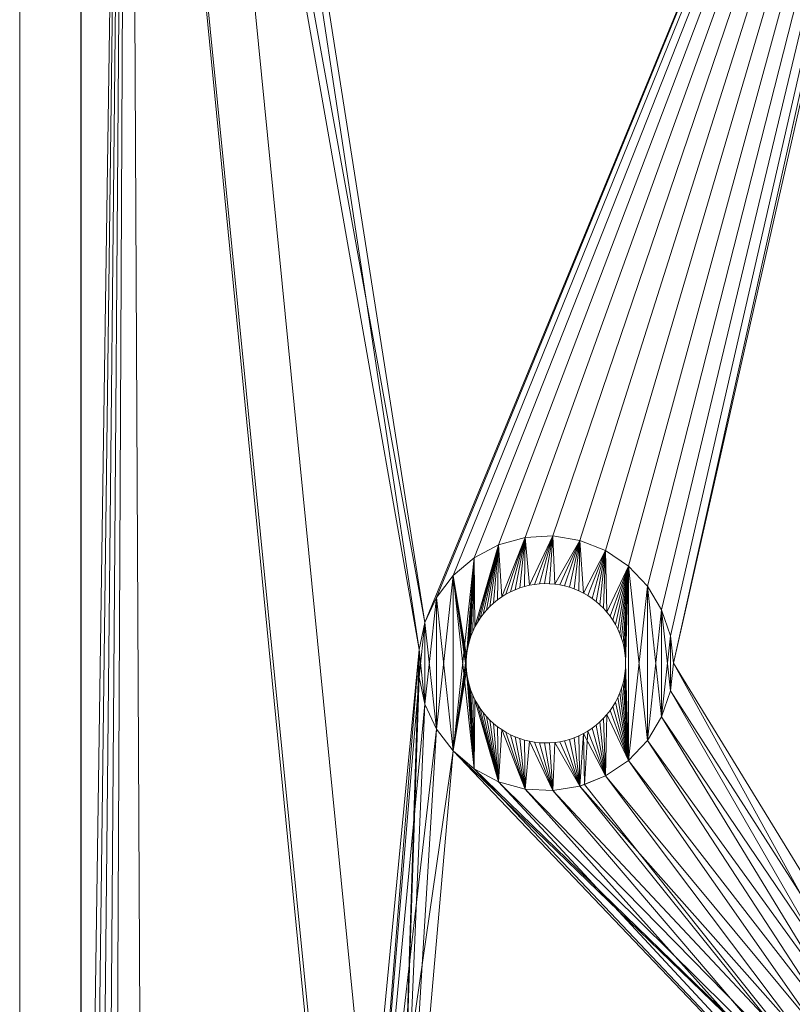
# Model space of a CAD drawing. Header units: millimetres. Extents: x -23340 to 39391, y -3670 to 10897.
# Tile 246 of 256: x 0 to 48, y 64 to 125. Entities that reach past the tile are written whole.
import ezdxf

# ---------------------------------------------------------------- set-up
doc = ezdxf.new("R2010")
doc.units = ezdxf.units.MM
doc.layers.add('Logos Leg - Single Head', color=6, linetype='Continuous', lineweight=5)
doc.layers.add('Workstation - Top', color=4, linetype='Continuous', lineweight=5)

msp = doc.modelspace()

# ---------------------------------------------------------------- meshes
at = {"layer": 'Logos Leg - Single Head'}
mesh = msp.add_polyface(dxfattribs=at)
corners = [(28.512, 78.378, 661.649), (27.193, 79.498, 661.649), (28.024, 84.525, 661.649), (28.064, 84.21, 661.649), (28.124, 83.898, 661.649), (28.204, 83.591, 661.649), (28.303, 83.29, 661.649), (28.42, 82.995, 661.649), (28.557, 82.709, 661.649), (26.146, 80.876, 661.649), (27.193, 90.502, 661.649), (28.512, 91.622, 661.649), (28.024, 85.475, 661.649), (28.004, 85.159, 661.649), (28.004, 84.841, 661.649), (26.146, 89.124, 661.649), (25.42, 82.446, 661.649), (25.42, 87.554, 661.649), (25.048, 84.135, 661.649), (25.048, 85.865, 661.649), (27.193, 79.498, 655.446), (28.512, 78.378, 655.132), (26.146, 80.876, 655.832), (25.42, 82.446, 656.272), (25.048, 84.135, 656.746), (25.048, 85.865, 657.231), (28.204, 86.409, 661.649), (28.204, 86.409, 695), (28.124, 86.102, 695), (28.124, 86.102, 661.649), (28.064, 85.79, 695), (28.064, 85.79, 661.649), (28.024, 85.475, 695), (28.004, 85.159, 695), (28.004, 84.841, 695), (28.024, 84.525, 695), (28.064, 84.21, 695), (28.124, 83.898, 695), (28.204, 83.591, 695), (28.303, 83.29, 695), (28.42, 82.995, 695), (28.557, 82.709, 695), (21.277, 38.665, 644), (23.518, 37.554, 645.827), (27.193, 79.498, 661.649), (26.146, 80.876, 661.649), (25.42, 82.446, 661.649), (25.048, 84.135, 661.649), (25.048, 85.865, 661.649), (27.193, 90.502, 695), (27.193, 79.498, 695), (28.512, 78.378, 695), (26.146, 89.124, 695), (26.146, 80.876, 695), (25.42, 87.554, 695), (25.42, 82.446, 695), (25.048, 85.865, 695), (25.048, 84.135, 695), (3.827, 206.335, 695), (20.314, 38.285, 644.624), (3.827, 7.665, 695), (28.512, 78.378, 661.649), (4.751, 3.923, 695), (5.29, 3.73, 695), (6.827, 206.335, 695), (5.859, 3.665, 695), (7.809, 7.665, 695), (3.873, 4.645, 695), (4.271, 4.234, 695)]
mesh.append_faces([[corners[k] for k in face] for face in [(20, 1, 0, 21), (22, 9, 1, 20), (23, 16, 9, 22), (24, 18, 16, 23), (25, 19, 18, 24), (26, 27, 28, 29), (29, 28, 30, 31), (31, 30, 32, 12), (12, 32, 33, 13), (13, 33, 34, 14), (14, 34, 35, 2), (2, 35, 36, 3), (3, 36, 37, 4), (4, 37, 38, 5), (5, 38, 39, 6), (6, 39, 40, 7), (7, 40, 41, 8), (61, 51, 50, 44), (44, 50, 53, 45), (45, 53, 55, 46), (46, 55, 57, 47), (47, 57, 56, 48)]])
mesh.append_faces([[corners[k] for k in face] for face in [(17, 18, 19), (55, 56, 57), (58, 59, 60)]], dxfattribs={"vtx0": -1})
mesh.append_faces([[corners[k] for k in face] for face in [(50, 52, 53), (53, 54, 55), (64, 65, 66), (60, 67, 58)]], dxfattribs={"vtx0": -1, "vtx1": -1})
mesh.append_faces([[corners[k] for k in face] for face in [(1, 11, 12), (49, 51, 35)]], dxfattribs={"vtx0": -1, "vtx1": -1, "vtx2": -1})
mesh.append_faces([[corners[k] for k in face] for face in [(0, 2, 3), (0, 3, 4), (0, 4, 5), (0, 5, 6), (0, 6, 7), (0, 7, 8), (1, 12, 13), (1, 13, 14), (1, 14, 2), (15, 9, 16), (17, 16, 18), (42, 25, 24), (42, 24, 23), (42, 23, 22), (42, 22, 20), (43, 44, 45), (43, 45, 46), (43, 46, 47), (43, 47, 48), (49, 50, 51), (51, 40, 39), (51, 39, 38), (51, 38, 37), (51, 37, 36), (51, 36, 35), (53, 52, 54), (55, 54, 56), (64, 63, 65), (64, 67, 68), (64, 68, 62)]], dxfattribs={"vtx0": -1, "vtx2": -1})
mesh.append_faces([[corners[k] for k in face] for face in [(0, 1, 2), (1, 9, 10), (62, 63, 64)]], dxfattribs={"vtx1": -1, "vtx2": -1})
mesh = msp.add_polyface(dxfattribs=at)
corners = [(33.434, 92.988, 659.228), (33.434, 92.988, 661.649), (33.432, 92.988, 661.649), (31.707, 92.895, 661.649), (69.377, 38.665, 644), (41.001, 85, 656.988), (60.048, 169.135, 680.572), (40.814, 86.72, 657.47), (60.42, 172.554, 681.531), (40.262, 88.359, 657.93), (39.37, 89.841, 658.345), (38.18, 91.097, 658.697), (36.748, 92.068, 658.97), (35.141, 92.708, 659.149), (31.707, 92.895, 659.201), (30.04, 92.432, 659.072), (28.512, 91.622, 658.844), (27.193, 90.502, 658.53), (26.146, 89.124, 658.144), (25.42, 87.554, 657.704), (25.048, 85.865, 657.231), (20.518, 38.665, 644), (3.827, 206.335, 691), (60.42, 172.554, 685.909), (25.42, 87.554, 661.649), (26.146, 89.124, 661.649), (27.193, 90.502, 661.649), (28.512, 91.622, 661.649), (30.04, 92.432, 661.649), (31.707, 92.895, 661.649), (35.141, 92.708, 661.649), (36.748, 92.068, 661.649), (38.18, 91.097, 661.649), (39.37, 89.841, 661.649), (40.262, 88.359, 661.649), (40.814, 86.72, 661.649), (41.001, 85, 661.649), (60.048, 169.135, 685.909), (67.136, 37.554, 645.827), (23.518, 37.554, 645.827), (25.048, 85.865, 661.649), (6.827, 206.335, 694), (3.827, 206.335, 695), (20.314, 38.285, 644.624), (7.809, 7.665, 695), (6.827, 206.335, 695), (33.434, 92.988, 695), (33.434, 92.988, 661.649)]
mesh.append_faces([[corners[k] for k in face] for face in [(44, 39, 41, 45)]])
mesh.append_faces([[corners[k] for k in face] for face in [(29, 47, 2)]], dxfattribs={"vtx0": -1})
mesh.append_faces([[corners[k] for k in face] for face in [(39, 40, 41)]], dxfattribs={"vtx0": -1, "vtx1": -1})
mesh.append_faces([[corners[k] for k in face] for face in [(4, 5, 6), (37, 36, 38)]], dxfattribs={"vtx0": -1, "vtx1": -1, "vtx2": -1})
mesh.append_faces([[corners[k] for k in face] for face in [(0, 2, 3), (8, 7, 9), (8, 9, 10), (8, 10, 11), (8, 11, 12), (8, 12, 13), (8, 14, 15), (8, 15, 16), (8, 16, 17), (8, 17, 18), (8, 18, 19), (20, 21, 22), (23, 24, 25), (23, 25, 26), (23, 26, 27), (23, 27, 28), (23, 28, 29), (23, 30, 31), (23, 31, 32), (23, 32, 33), (23, 33, 34), (23, 34, 35), (23, 35, 36), (42, 21, 43), (29, 46, 47)]], dxfattribs={"vtx0": -1, "vtx2": -1})
mesh.append_faces([[corners[k] for k in face] for face in [(5, 7, 8)]], dxfattribs={"vtx1": -1, "vtx2": -1})
mesh.append_faces([[corners[k] for k in face] for face in [(0, 1, 2)]], dxfattribs={"vtx2": -1})
mesh = msp.add_polyface(dxfattribs=at)
corners = [(69.377, 38.665, 644), (60.048, 169.135, 680.572), (60.42, 167.446, 680.099), (61.146, 165.876, 679.659), (62.193, 164.498, 679.273), (63.512, 163.378, 678.959), (65.04, 162.568, 678.732), (66.707, 162.105, 678.602), (68.434, 162.012, 678.576), (41.001, 85, 656.988), (60.42, 172.554, 681.531), (60.048, 170.865, 681.057), (35.141, 92.708, 659.149), (33.434, 92.988, 659.228), (31.707, 92.895, 659.201), (25.42, 87.554, 657.704), (3.827, 206.335, 691), (25.048, 85.865, 657.231), (60.42, 172.554, 685.909), (6.827, 206.335, 694), (25.42, 87.554, 661.649), (31.707, 92.895, 661.649), (33.432, 92.988, 661.649), (33.434, 92.988, 661.649), (33.435, 92.988, 661.649), (35.141, 92.708, 661.649), (41.001, 85, 661.649), (60.048, 170.865, 685.909), (60.048, 169.135, 685.909), (67.136, 37.554, 645.827), (68.434, 162.012, 685.909), (66.707, 162.105, 685.909), (65.04, 162.568, 685.909), (63.512, 163.378, 685.909), (62.193, 164.498, 685.909), (61.718, 165.123, 685.909), (61.146, 165.876, 685.909), (60.761, 166.708, 685.909), (60.42, 167.446, 685.909), (25.048, 85.865, 661.649), (3.827, 206.335, 695), (20.518, 38.665, 644), (6.827, 206.335, 695), (3.873, 4.645, 695), (66.707, 162.105, 685.909), (68.434, 162.012, 685.909), (68.434, 162.012, 695), (66.707, 162.105, 695)]
mesh.append_faces([[corners[k] for k in face] for face in [(44, 45, 46, 47)]])
mesh.append_faces([[corners[k] for k in face] for face in [(17, 16, 15), (18, 26, 27), (20, 19, 39)]], dxfattribs={"vtx0": -1, "vtx1": -1})
mesh.append_faces([[corners[k] for k in face] for face in [(10, 15, 16), (18, 19, 20), (28, 27, 26)]], dxfattribs={"vtx0": -1, "vtx1": -1, "vtx2": -1})
mesh.append_faces([[corners[k] for k in face] for face in [(0, 1, 2), (0, 2, 3), (0, 3, 4), (0, 4, 5), (0, 5, 6), (0, 6, 7), (0, 7, 8), (9, 10, 11), (9, 11, 1), (10, 12, 13), (10, 13, 14), (18, 21, 22), (18, 22, 23), (18, 23, 24), (18, 24, 25), (29, 30, 31), (29, 31, 32), (29, 32, 33), (29, 33, 34), (29, 34, 35), (29, 35, 36), (29, 36, 37), (29, 37, 38), (29, 38, 28)]], dxfattribs={"vtx0": -1, "vtx2": -1})
mesh.append_faces([[corners[k] for k in face] for face in [(42, 40, 43)]], dxfattribs={"vtx1": -1, "vtx2": -1})
mesh.append_faces([[corners[k] for k in face] for face in [(40, 16, 41)]], dxfattribs={"vtx2": -1})
mesh = msp.add_polyface(dxfattribs=at)
corners = [(36.748, 92.068, 661.649), (35.362, 89.407, 661.649), (35.141, 92.708, 661.649), (35.078, 89.548, 661.649), (34.785, 89.671, 661.649), (34.486, 89.775, 661.649), (34.18, 89.859, 661.649), (33.869, 89.924, 661.649), (33.555, 89.969, 661.649), (33.435, 92.988, 661.649), (33.239, 89.994, 661.649), (33.432, 92.988, 661.649), (33.434, 92.988, 661.649), (32.922, 89.999, 661.649), (32.605, 89.984, 661.649), (32.289, 89.949, 661.649), (31.977, 89.894, 661.649), (31.707, 92.895, 661.649), (31.669, 89.819, 661.649), (31.366, 89.725, 661.649), (31.069, 89.612, 661.649), (30.781, 89.48, 661.649), (30.501, 89.33, 661.649), (30.231, 89.163, 661.649), (30.04, 92.432, 661.649), (28.512, 91.622, 658.844), (28.512, 91.622, 661.649), (27.193, 90.502, 661.649), (27.193, 90.502, 658.53), (30.04, 92.432, 659.072), (31.707, 92.895, 659.201), (33.434, 92.988, 659.228), (35.141, 92.708, 659.149), (36.748, 92.068, 658.97), (38.18, 91.097, 658.697), (38.18, 91.097, 661.649), (39.37, 89.841, 658.345), (39.37, 89.841, 661.649), (36.748, 92.068, 695), (35.141, 92.708, 695), (35.362, 89.407, 695), (33.434, 92.988, 695), (33.555, 89.969, 695), (33.869, 89.924, 695), (34.18, 89.859, 695), (34.486, 89.775, 695), (34.785, 89.671, 695), (35.078, 89.548, 695), (31.707, 92.895, 695), (31.977, 89.894, 695), (32.289, 89.949, 695), (32.605, 89.984, 695), (32.922, 89.999, 695), (33.239, 89.994, 695), (30.04, 92.432, 695), (30.231, 89.163, 695), (30.501, 89.33, 695), (30.781, 89.48, 695), (31.069, 89.612, 695), (31.366, 89.725, 695), (31.669, 89.819, 695), (27.193, 90.502, 661.649), (27.193, 90.502, 695), (28.512, 91.622, 695), (28.512, 91.622, 661.649), (30.04, 92.432, 661.649), (31.707, 92.895, 661.649), (33.434, 92.988, 661.649), (35.141, 92.708, 661.649), (36.748, 92.068, 661.649), (38.18, 91.097, 695), (38.18, 91.097, 661.649), (39.37, 89.841, 695), (39.37, 89.841, 661.649)]
mesh.append_faces([[corners[k] for k in face] for face in [(25, 26, 27, 28), (29, 24, 26, 25), (30, 17, 24, 29), (33, 0, 2, 32), (34, 35, 0, 33), (36, 37, 35, 34), (61, 62, 63, 64), (64, 63, 54, 65), (65, 54, 48, 66), (68, 39, 38, 69), (69, 38, 70, 71), (71, 70, 72, 73)]])
mesh.append_faces([[corners[k] for k in face] for face in [(31, 17, 30), (32, 12, 31), (67, 68, 9)]], dxfattribs={"vtx0": -1})
mesh.append_faces([[corners[k] for k in face] for face in [(0, 1, 2), (2, 8, 9), (11, 16, 17), (17, 23, 24)]], dxfattribs={"vtx0": -1, "vtx1": -1})
mesh.append_faces([[corners[k] for k in face] for face in [(2, 1, 3), (2, 3, 4), (2, 4, 5), (2, 5, 6), (2, 6, 7), (2, 7, 8), (8, 11, 12), (8, 12, 9), (11, 10, 13), (11, 13, 14), (11, 14, 15), (11, 15, 16), (17, 16, 18), (17, 18, 19), (17, 19, 20), (17, 20, 21), (17, 21, 22), (17, 22, 23), (32, 9, 12), (39, 42, 43), (39, 43, 44), (39, 44, 45), (39, 45, 46), (39, 46, 47), (39, 47, 40), (41, 49, 50), (41, 50, 51), (41, 51, 52), (41, 52, 53), (41, 53, 42), (48, 55, 56), (48, 56, 57), (48, 57, 58), (48, 58, 59), (48, 59, 60), (48, 60, 49), (67, 39, 68)]], dxfattribs={"vtx0": -1, "vtx2": -1})
mesh.append_faces([[corners[k] for k in face] for face in [(8, 10, 11), (38, 39, 40), (39, 41, 42), (41, 48, 49), (48, 54, 55)]], dxfattribs={"vtx1": -1, "vtx2": -1})
mesh.append_faces([[corners[k] for k in face] for face in [(32, 2, 9), (66, 48, 41), (67, 41, 39)]], dxfattribs={"vtx2": -1})
mesh = msp.add_polyface(dxfattribs=at)
corners = [(27.193, 79.498, 661.649), (27.193, 90.502, 661.649), (28.512, 91.622, 661.649), (30.04, 92.432, 661.649), (30.231, 89.163, 661.649), (29.973, 88.979, 661.649), (29.727, 88.779, 661.649), (29.494, 88.563, 661.649), (29.275, 88.334, 661.649), (29.071, 88.091, 661.649), (28.883, 87.835, 661.649), (28.711, 87.568, 661.649), (28.557, 87.291, 661.649), (28.42, 87.005, 661.649), (28.303, 86.71, 661.649), (28.204, 86.409, 661.649), (28.124, 86.102, 661.649), (28.064, 85.79, 661.649), (28.024, 85.475, 661.649), (26.146, 80.876, 661.649), (26.146, 89.124, 661.649), (25.42, 82.446, 661.649), (25.42, 87.554, 661.649), (25.42, 87.554, 657.704), (25.048, 85.865, 661.649), (25.048, 85.865, 657.231), (26.146, 89.124, 658.144), (27.193, 90.502, 658.53), (32.922, 89.999, 661.649), (32.922, 89.999, 695), (32.605, 89.984, 695), (32.605, 89.984, 661.649), (32.289, 89.949, 695), (32.289, 89.949, 661.649), (31.977, 89.894, 695), (31.977, 89.894, 661.649), (31.669, 89.819, 695), (31.669, 89.819, 661.649), (31.366, 89.725, 695), (31.366, 89.725, 661.649), (31.069, 89.612, 695), (31.069, 89.612, 661.649), (30.781, 89.48, 695), (30.781, 89.48, 661.649), (30.501, 89.33, 695), (30.501, 89.33, 661.649), (30.231, 89.163, 695), (29.973, 88.979, 695), (29.727, 88.779, 695), (29.494, 88.563, 695), (29.275, 88.334, 695), (29.071, 88.091, 695), (28.883, 87.835, 695), (28.711, 87.568, 695), (28.557, 87.291, 695), (28.42, 87.005, 695), (28.303, 86.71, 695), (28.204, 86.409, 695), (30.04, 92.432, 695), (28.512, 91.622, 695), (27.193, 90.502, 695), (28.024, 85.475, 695), (28.064, 85.79, 695), (28.124, 86.102, 695), (26.146, 89.124, 695), (27.193, 79.498, 695), (28.024, 84.525, 695), (28.004, 84.841, 695), (28.004, 85.159, 695), (25.048, 85.865, 661.649), (25.048, 85.865, 695), (25.42, 87.554, 695), (25.42, 87.554, 661.649), (26.146, 89.124, 661.649), (27.193, 90.502, 661.649)]
mesh.append_faces([[corners[k] for k in face] for face in [(23, 22, 24, 25), (26, 20, 22, 23), (27, 1, 20, 26), (28, 29, 30, 31), (31, 30, 32, 33), (33, 32, 34, 35), (35, 34, 36, 37), (37, 36, 38, 39), (39, 38, 40, 41), (41, 40, 42, 43), (43, 42, 44, 45), (45, 44, 46, 4), (4, 46, 47, 5), (5, 47, 48, 6), (6, 48, 49, 7), (7, 49, 50, 8), (8, 50, 51, 9), (9, 51, 52, 10), (10, 52, 53, 11), (11, 53, 54, 12), (12, 54, 55, 13), (13, 55, 56, 14), (14, 56, 57, 15), (69, 70, 71, 72), (72, 71, 64, 73), (73, 64, 60, 74)]])
mesh.append_faces([[corners[k] for k in face] for face in [(3, 12, 2), (1, 19, 20), (20, 21, 22)]], dxfattribs={"vtx0": -1, "vtx1": -1})
mesh.append_faces([[corners[k] for k in face] for face in [(0, 1, 2), (3, 4, 5), (3, 5, 6), (3, 6, 7), (3, 7, 8), (3, 8, 9), (3, 9, 10), (3, 10, 11), (3, 11, 12), (2, 12, 13), (2, 13, 14), (2, 14, 15), (2, 15, 16), (2, 16, 17), (2, 17, 18), (58, 54, 53), (58, 53, 52), (58, 52, 51), (58, 51, 50), (58, 50, 49), (58, 49, 48), (58, 48, 47), (58, 47, 46), (59, 61, 62), (59, 62, 63), (59, 63, 57), (59, 57, 56), (59, 56, 55), (59, 55, 54), (60, 66, 67), (60, 67, 68), (60, 68, 61)]], dxfattribs={"vtx0": -1, "vtx2": -1})
mesh.append_faces([[corners[k] for k in face] for face in [(58, 59, 54), (59, 60, 61), (60, 64, 65)]], dxfattribs={"vtx1": -1, "vtx2": -1})
mesh = msp.add_polyface(dxfattribs=at)
corners = [(39.37, 89.841, 661.649), (38.18, 78.903, 661.649), (38.18, 91.097, 661.649), (38.001, 85, 661.649), (37.991, 85.317, 661.649), (37.961, 85.633, 661.649), (37.911, 85.946, 661.649), (37.841, 86.256, 661.649), (37.751, 86.56, 661.649), (37.643, 86.858, 661.649), (37.516, 87.149, 661.649), (37.37, 87.431, 661.649), (37.207, 87.703, 661.649), (37.027, 87.965, 661.649), (36.831, 88.214, 661.649), (36.748, 92.068, 661.649), (36.62, 88.45, 661.649), (36.394, 88.673, 661.649), (36.154, 88.881, 661.649), (35.901, 89.073, 661.649), (35.637, 89.249, 661.649), (35.362, 89.407, 661.649), (40.262, 88.359, 657.93), (40.262, 88.359, 661.649), (39.37, 89.841, 658.345), (40.814, 86.72, 657.47), (40.814, 86.72, 661.649), (37.841, 86.256, 695), (37.751, 86.56, 695), (37.643, 86.858, 695), (37.516, 87.149, 695), (37.37, 87.431, 695), (37.207, 87.703, 695), (37.027, 87.965, 695), (36.831, 88.214, 695), (36.62, 88.45, 695), (36.394, 88.673, 695), (36.154, 88.881, 695), (35.901, 89.073, 695), (35.637, 89.249, 695), (35.362, 89.407, 695), (35.078, 89.548, 695), (35.078, 89.548, 661.649), (34.785, 89.671, 695), (34.785, 89.671, 661.649), (34.486, 89.775, 695), (34.486, 89.775, 661.649), (34.18, 89.859, 695), (34.18, 89.859, 661.649), (33.869, 89.924, 695), (33.869, 89.924, 661.649), (33.555, 89.969, 695), (33.555, 89.969, 661.649), (33.239, 89.994, 695), (33.239, 89.994, 661.649), (32.922, 89.999, 695), (32.922, 89.999, 661.649), (40.262, 81.641, 695), (40.262, 88.359, 695), (39.37, 89.841, 695), (39.37, 80.159, 695), (38.18, 91.097, 695), (36.748, 92.068, 695), (37.911, 85.946, 695), (37.961, 85.633, 695), (37.991, 85.317, 695), (38.001, 85, 695), (39.37, 89.841, 661.649), (40.262, 88.359, 661.649), (40.814, 86.72, 695), (40.814, 86.72, 661.649)]
mesh.append_faces([[corners[k] for k in face] for face in [(22, 23, 0, 24), (25, 26, 23, 22), (7, 27, 28, 8), (8, 28, 29, 9), (9, 29, 30, 10), (10, 30, 31, 11), (11, 31, 32, 12), (12, 32, 33, 13), (13, 33, 34, 14), (14, 34, 35, 16), (16, 35, 36, 17), (17, 36, 37, 18), (18, 37, 38, 19), (19, 38, 39, 20), (20, 39, 40, 21), (21, 40, 41, 42), (42, 41, 43, 44), (44, 43, 45, 46), (46, 45, 47, 48), (48, 47, 49, 50), (50, 49, 51, 52), (52, 51, 53, 54), (54, 53, 55, 56), (67, 59, 58, 68), (68, 58, 69, 70)]])
mesh.append_faces([[corners[k] for k in face] for face in [(0, 1, 2), (2, 14, 15)]], dxfattribs={"vtx0": -1, "vtx1": -1})
mesh.append_faces([[corners[k] for k in face] for face in [(2, 3, 4), (2, 4, 5), (2, 5, 6), (2, 6, 7), (2, 7, 8), (2, 8, 9), (2, 9, 10), (2, 10, 11), (2, 11, 12), (2, 12, 13), (2, 13, 14), (15, 14, 16), (15, 16, 17), (15, 17, 18), (15, 18, 19), (15, 19, 20), (15, 20, 21), (57, 58, 59), (60, 59, 61), (61, 34, 33), (61, 33, 32), (61, 32, 31), (61, 31, 30), (61, 30, 29), (61, 29, 28), (61, 28, 27), (61, 27, 63), (61, 63, 64), (61, 64, 65), (61, 65, 66), (62, 40, 39), (62, 39, 38), (62, 38, 37), (62, 37, 36), (62, 36, 35), (62, 35, 34)]], dxfattribs={"vtx0": -1, "vtx2": -1})
mesh.append_faces([[corners[k] for k in face] for face in [(61, 62, 34)]], dxfattribs={"vtx1": -1, "vtx2": -1})
mesh = msp.add_polyface(dxfattribs=at)
corners = [(41.001, 85, 661.649), (40.814, 83.28, 661.649), (40.814, 86.72, 661.649), (40.262, 81.641, 661.649), (40.262, 88.359, 661.649), (39.37, 80.159, 661.649), (39.37, 89.841, 661.649), (38.18, 78.903, 661.649), (38.18, 91.097, 661.649), (38.001, 85, 661.649), (37.841, 83.744, 661.649), (37.911, 84.054, 661.649), (37.961, 84.367, 661.649), (37.991, 84.683, 661.649), (40.262, 81.641, 656.047), (40.814, 83.28, 656.506), (39.37, 80.159, 655.631), (41.001, 85, 656.988), (40.814, 86.72, 657.47), (38.001, 85, 695), (37.991, 85.317, 695), (37.991, 85.317, 661.649), (37.961, 85.633, 695), (37.961, 85.633, 661.649), (37.961, 84.367, 695), (37.991, 84.683, 695), (41.001, 85, 695), (40.814, 86.72, 695), (40.814, 83.28, 695), (40.262, 88.359, 695), (40.262, 81.641, 695), (39.37, 89.841, 695), (39.37, 80.159, 695), (38.18, 91.097, 695), (38.18, 78.903, 695), (37.911, 84.054, 695), (37.841, 83.744, 695), (40.814, 83.28, 661.649), (40.262, 81.641, 661.649), (39.37, 80.159, 661.649), (40.814, 86.72, 661.649), (41.001, 85, 661.649)]
mesh.append_faces([[corners[k] for k in face] for face in [(14, 3, 1, 15), (16, 5, 3, 14), (17, 0, 2, 18), (15, 1, 0, 17), (9, 19, 20, 21), (21, 20, 22, 23), (12, 24, 25, 13), (13, 25, 19, 9), (37, 28, 30, 38), (38, 30, 32, 39), (40, 27, 26, 41), (41, 26, 28, 37)]])
mesh.append_faces([[corners[k] for k in face] for face in [(2, 3, 4), (4, 5, 6), (28, 29, 30), (30, 31, 32), (32, 33, 34)]], dxfattribs={"vtx0": -1, "vtx1": -1})
mesh.append_faces([[corners[k] for k in face] for face in [(8, 7, 9), (34, 33, 19)]], dxfattribs={"vtx0": -1, "vtx1": -1, "vtx2": -1})
mesh.append_faces([[corners[k] for k in face] for face in [(2, 1, 3), (4, 3, 5), (6, 5, 7), (7, 10, 11), (7, 11, 12), (7, 12, 13), (7, 13, 9), (28, 27, 29), (34, 19, 25), (34, 25, 24), (34, 24, 35), (34, 35, 36)]], dxfattribs={"vtx0": -1, "vtx2": -1})
mesh.append_faces([[corners[k] for k in face] for face in [(0, 1, 2), (26, 27, 28)]], dxfattribs={"vtx1": -1})
mesh = msp.add_polyface(dxfattribs=at)
corners = [(69.377, 38.665, 644), (21.277, 38.665, 644), (27.193, 79.498, 655.446), (30.04, 77.568, 654.905), (31.707, 77.105, 654.775), (33.434, 77.012, 654.749), (35.141, 77.292, 654.828), (20.518, 38.665, 644), (25.048, 85.865, 657.231), (23.518, 37.554, 645.827), (67.136, 37.554, 645.827), (27.193, 79.498, 661.649), (36.748, 77.932, 661.649), (35.427, 77.405, 661.649), (35.141, 77.292, 661.649), (33.434, 77.012, 661.649), (31.707, 77.105, 661.649), (30.04, 77.568, 661.649), (28.512, 78.378, 661.649), (67.654, 38.665, 619), (22.999, 38.665, 619), (21.133, 38.659, 644.009), (20.992, 38.643, 644.035), (20.858, 38.617, 644.079), (20.731, 38.581, 644.138), (20.617, 38.535, 644.213), (20.515, 38.482, 644.3), (20.43, 38.422, 644.4), (20.363, 38.356, 644.508), (22.88, 38.658, 619), (22.762, 38.636, 619), (22.648, 38.601, 619), (22.539, 38.552, 619), (22.436, 38.491, 619), (22.342, 38.418, 619)]
mesh.append_faces([[corners[k] for k in face] for face in [(19, 20, 1, 0), (1, 20, 29), (1, 29, 21), (21, 30, 22), (22, 31, 23), (23, 32, 24), (24, 33, 25), (25, 34, 26), (25, 33, 34), (24, 32, 33), (23, 31, 32), (22, 30, 31), (21, 29, 30)]])
mesh.append_faces([[corners[k] for k in face] for face in [(0, 3, 4), (0, 4, 5), (0, 5, 6), (10, 12, 13), (10, 13, 14), (10, 14, 15), (10, 15, 16), (10, 16, 17), (10, 17, 18), (7, 21, 22), (7, 22, 23), (7, 23, 24), (7, 24, 25), (7, 25, 26), (7, 26, 27), (7, 27, 28)]], dxfattribs={"vtx0": -1, "vtx2": -1})
mesh.append_faces([[corners[k] for k in face] for face in [(0, 1, 2), (1, 7, 8), (9, 10, 11)]], dxfattribs={"vtx1": -1, "vtx2": -1})
mesh.append_faces([[corners[k] for k in face] for face in [(7, 1, 21)]], dxfattribs={"vtx2": -1})
mesh = msp.add_polyface(dxfattribs=at)
corners = [(38.18, 78.903, 661.649), (36.831, 81.786, 661.649), (37.027, 82.035, 661.649), (37.207, 82.297, 661.649), (37.37, 82.569, 661.649), (37.516, 82.851, 661.649), (37.643, 83.142, 661.649), (37.751, 83.44, 661.649), (37.841, 83.744, 661.649), (37.961, 85.633, 661.649), (37.961, 85.633, 695), (37.911, 85.946, 695), (37.911, 85.946, 661.649), (37.841, 86.256, 695), (37.841, 86.256, 661.649), (35.078, 80.452, 661.649), (35.078, 80.452, 695), (35.362, 80.593, 695), (35.362, 80.593, 661.649), (35.637, 80.751, 695), (35.637, 80.751, 661.649), (35.901, 80.927, 695), (35.901, 80.927, 661.649), (36.154, 81.119, 695), (36.154, 81.119, 661.649), (36.394, 81.327, 695), (36.394, 81.327, 661.649), (36.62, 81.55, 695), (36.62, 81.55, 661.649), (36.831, 81.786, 695), (37.027, 82.035, 695), (37.207, 82.297, 695), (37.37, 82.569, 695), (37.516, 82.851, 695), (37.643, 83.142, 695), (37.751, 83.44, 695), (37.841, 83.744, 695), (37.911, 84.054, 695), (37.911, 84.054, 661.649), (37.961, 84.367, 695), (37.961, 84.367, 661.649), (38.18, 78.903, 695)]
mesh.append_faces([[corners[k] for k in face] for face in [(9, 10, 11, 12), (12, 11, 13, 14), (15, 16, 17, 18), (18, 17, 19, 20), (20, 19, 21, 22), (22, 21, 23, 24), (24, 23, 25, 26), (26, 25, 27, 28), (28, 27, 29, 1), (1, 29, 30, 2), (2, 30, 31, 3), (3, 31, 32, 4), (4, 32, 33, 5), (5, 33, 34, 6), (6, 34, 35, 7), (7, 35, 36, 8), (8, 36, 37, 38), (38, 37, 39, 40)]])
mesh.append_faces([[corners[k] for k in face] for face in [(0, 1, 2), (0, 2, 3), (0, 3, 4), (0, 4, 5), (0, 5, 6), (0, 6, 7), (0, 7, 8), (41, 36, 35), (41, 35, 34), (41, 34, 33), (41, 33, 32), (41, 32, 31), (41, 31, 30), (41, 30, 29)]], dxfattribs={"vtx0": -1, "vtx2": -1})
mesh = msp.add_polyface(dxfattribs=at)
corners = [(69.377, 38.665, 644), (39.37, 80.159, 655.631), (40.262, 81.641, 656.047), (40.814, 83.28, 656.506), (41.001, 85, 656.988), (67.136, 37.554, 645.827), (41.001, 85, 661.649), (40.814, 83.28, 661.649), (67.654, 38.665, 619), (49.564, 21.434, 619), (49.539, 21.703, 619), (49.496, 21.969, 619), (49.437, 22.232, 619), (49.361, 22.491, 619), (49.269, 22.744, 619), (49.16, 22.991, 619), (49.037, 23.231, 619), (48.898, 23.462, 619), (48.745, 23.685, 619), (48.579, 23.897, 619), (48.399, 24.098, 619), (48.207, 24.287, 619), (48.003, 24.463, 619), (47.788, 24.627, 619), (47.564, 24.776, 619), (47.33, 24.911, 619), (47.089, 25.031, 619), (46.84, 25.135, 619), (46.585, 25.223, 619), (46.325, 25.295, 619), (46.061, 25.35, 619), (45.794, 25.388, 619), (45.525, 25.41, 619), (45.256, 25.414, 619), (44.986, 25.401, 619), (44.718, 25.371, 619), (44.453, 25.325, 619), (44.19, 25.261, 619), (43.933, 25.181, 619), (43.681, 25.085, 619), (43.436, 24.973, 619), (43.198, 24.845, 619), (67.136, 37.554, 622), (43.436, 24.973, 622), (43.681, 25.085, 622), (43.933, 25.181, 622), (44.19, 25.261, 622), (44.453, 25.325, 622), (44.718, 25.371, 622), (44.986, 25.401, 622), (45.256, 25.414, 622), (45.525, 25.41, 622), (45.794, 25.388, 622), (46.061, 25.35, 622), (46.325, 25.295, 622), (46.585, 25.223, 622), (46.84, 25.135, 622), (47.089, 25.031, 622), (47.33, 24.911, 622), (47.564, 24.776, 622), (47.788, 24.627, 622), (48.003, 24.463, 622), (48.207, 24.287, 622), (48.399, 24.098, 622), (48.579, 23.897, 622), (48.745, 23.685, 622), (48.898, 23.462, 622), (49.037, 23.231, 622), (49.16, 22.991, 622), (49.269, 22.744, 622), (49.361, 22.491, 622), (49.437, 22.232, 622)]
mesh.append_faces([[corners[k] for k in face] for face in [(0, 1, 2), (0, 2, 3), (0, 3, 4), (5, 6, 7), (8, 9, 10), (8, 10, 11), (8, 11, 12), (8, 12, 13), (8, 13, 14), (8, 14, 15), (8, 15, 16), (8, 16, 17), (8, 17, 18), (8, 18, 19), (8, 19, 20), (8, 20, 21), (8, 21, 22), (8, 22, 23), (8, 23, 24), (8, 24, 25), (8, 25, 26), (8, 26, 27), (8, 27, 28), (8, 28, 29), (8, 29, 30), (8, 30, 31), (8, 31, 32), (8, 32, 33), (8, 33, 34), (8, 34, 35), (8, 35, 36), (8, 36, 37), (8, 37, 38), (8, 38, 39), (8, 39, 40), (8, 40, 41), (42, 43, 44), (42, 44, 45), (42, 45, 46), (42, 46, 47), (42, 47, 48), (42, 48, 49), (42, 49, 50), (42, 50, 51), (42, 51, 52), (42, 52, 53), (42, 53, 54), (42, 54, 55), (42, 55, 56), (42, 56, 57), (42, 57, 58), (42, 58, 59), (42, 59, 60), (42, 60, 61), (42, 61, 62), (42, 62, 63), (42, 63, 64), (42, 64, 65), (42, 65, 66), (42, 66, 67), (42, 67, 68), (42, 68, 69), (42, 69, 70), (42, 70, 71)]], dxfattribs={"vtx0": -1, "vtx2": -1})
mesh = msp.add_polyface(dxfattribs=at)
corners = [(38.18, 78.903, 661.649), (36.748, 77.932, 661.649), (36.831, 81.786, 661.649), (35.427, 77.405, 661.649), (35.637, 80.751, 661.649), (35.901, 80.927, 661.649), (36.154, 81.119, 661.649), (36.394, 81.327, 661.649), (36.62, 81.55, 661.649), (34.785, 80.329, 661.649), (35.078, 80.452, 661.649), (35.141, 77.292, 661.649), (35.362, 80.593, 661.649), (33.434, 77.012, 661.649), (33.555, 80.031, 661.649), (33.869, 80.076, 661.649), (34.18, 80.141, 661.649), (34.486, 80.225, 661.649), (32.922, 80.001, 661.649), (33.239, 80.006, 661.649), (38.18, 78.903, 655.279), (39.37, 80.159, 661.649), (39.37, 80.159, 655.631), (36.748, 77.932, 655.007), (35.141, 77.292, 654.828), (35.141, 77.292, 661.649), (36.748, 77.932, 661.649), (36.748, 77.932, 695), (35.141, 77.292, 695), (33.434, 77.012, 695), (32.922, 80.001, 695), (33.239, 80.006, 695), (33.555, 80.031, 695), (33.869, 80.076, 695), (34.18, 80.141, 695), (34.486, 80.225, 695), (34.785, 80.329, 695), (35.078, 80.452, 695), (69.377, 38.665, 644), (27.193, 79.498, 655.446), (28.512, 78.378, 655.132), (30.04, 77.568, 654.905), (67.136, 37.554, 645.827), (40.814, 83.28, 661.649), (40.262, 81.641, 661.649), (39.37, 80.159, 661.649), (38.18, 78.903, 661.649), (28.512, 78.378, 661.649), (27.193, 79.498, 661.649), (33.434, 77.012, 654.749), (38.18, 78.903, 695), (36.831, 81.786, 695), (36.62, 81.55, 695), (36.394, 81.327, 695), (36.154, 81.119, 695), (35.901, 80.927, 695), (35.637, 80.751, 695), (35.362, 80.593, 695), (39.37, 80.159, 695)]
mesh.append_faces([[corners[k] for k in face] for face in [(20, 0, 21, 22), (23, 1, 0, 20), (13, 11, 28, 29), (18, 30, 31, 19), (19, 31, 32, 14), (14, 32, 33, 15), (15, 33, 34, 16), (16, 34, 35, 17), (17, 35, 36, 9), (9, 36, 37, 10), (49, 13, 25, 24), (46, 50, 27, 26), (45, 58, 50, 46)]])
mesh.append_faces([[corners[k] for k in face] for face in [(24, 1, 23), (11, 27, 28)]], dxfattribs={"vtx0": -1})
mesh.append_faces([[corners[k] for k in face] for face in [(11, 12, 3), (50, 51, 27), (27, 57, 28), (28, 32, 29)]], dxfattribs={"vtx0": -1, "vtx1": -1})
mesh.append_faces([[corners[k] for k in face] for face in [(1, 4, 5), (1, 5, 6), (1, 6, 7), (1, 7, 8), (1, 8, 2), (11, 10, 12), (3, 12, 4), (11, 14, 15), (11, 15, 16), (11, 16, 17), (11, 17, 9), (13, 18, 19), (13, 19, 14), (24, 3, 1), (11, 26, 27), (38, 39, 40), (38, 40, 41), (38, 24, 23), (38, 23, 20), (38, 20, 22), (42, 43, 44), (42, 44, 45), (42, 45, 46), (42, 46, 26), (42, 47, 48), (27, 51, 52), (27, 52, 53), (27, 53, 54), (27, 54, 55), (27, 55, 56), (27, 56, 57), (28, 57, 37), (28, 37, 36), (28, 36, 35), (28, 35, 34), (28, 34, 33), (28, 33, 32), (29, 32, 31), (29, 31, 30)]], dxfattribs={"vtx0": -1, "vtx2": -1})
mesh.append_faces([[corners[k] for k in face] for face in [(0, 1, 2), (1, 3, 4), (9, 10, 11), (11, 13, 14)]], dxfattribs={"vtx1": -1, "vtx2": -1})
mesh.append_faces([[corners[k] for k in face] for face in [(24, 25, 3), (11, 3, 26)]], dxfattribs={"vtx2": -1})
mesh = msp.add_polyface(dxfattribs=at)
corners = [(33.434, 77.012, 661.649), (31.707, 77.105, 661.649), (31.977, 80.106, 661.649), (32.289, 80.051, 661.649), (32.605, 80.016, 661.649), (32.922, 80.001, 661.649), (30.04, 77.568, 661.649), (30.231, 80.837, 661.649), (30.501, 80.67, 661.649), (30.781, 80.52, 661.649), (31.069, 80.388, 661.649), (31.366, 80.275, 661.649), (31.669, 80.181, 661.649), (28.512, 78.378, 661.649), (28.557, 82.709, 661.649), (28.711, 82.432, 661.649), (28.883, 82.165, 661.649), (29.071, 81.909, 661.649), (29.275, 81.666, 661.649), (29.494, 81.437, 661.649), (29.727, 81.221, 661.649), (29.973, 81.021, 661.649), (31.707, 77.105, 654.775), (33.434, 77.012, 654.749), (30.04, 77.568, 654.905), (28.512, 78.378, 655.132), (28.557, 82.709, 695), (28.711, 82.432, 695), (28.883, 82.165, 695), (29.071, 81.909, 695), (29.275, 81.666, 695), (29.494, 81.437, 695), (29.727, 81.221, 695), (29.973, 81.021, 695), (30.231, 80.837, 695), (30.501, 80.67, 695), (30.781, 80.52, 695), (31.069, 80.388, 695), (31.366, 80.275, 695), (31.669, 80.181, 695), (31.977, 80.106, 695), (32.289, 80.051, 695), (32.605, 80.016, 695), (32.922, 80.001, 695), (33.434, 77.012, 695), (31.707, 77.105, 695), (30.04, 77.568, 695), (28.512, 78.378, 695), (28.42, 82.995, 695), (31.707, 77.105, 661.649), (30.04, 77.568, 661.649), (28.512, 78.378, 661.649)]
mesh.append_faces([[corners[k] for k in face] for face in [(22, 1, 0, 23), (24, 6, 1, 22), (25, 13, 6, 24), (14, 26, 27, 15), (15, 27, 28, 16), (16, 28, 29, 17), (17, 29, 30, 18), (18, 30, 31, 19), (19, 31, 32, 20), (20, 32, 33, 21), (21, 33, 34, 7), (7, 34, 35, 8), (8, 35, 36, 9), (9, 36, 37, 10), (10, 37, 38, 11), (11, 38, 39, 12), (12, 39, 40, 2), (2, 40, 41, 3), (3, 41, 42, 4), (4, 42, 43, 5), (0, 44, 45, 49), (49, 45, 46, 50), (50, 46, 47, 51)]])
mesh.append_faces([[corners[k] for k in face] for face in [(44, 40, 45), (45, 34, 46), (46, 26, 47)]], dxfattribs={"vtx0": -1, "vtx1": -1})
mesh.append_faces([[corners[k] for k in face] for face in [(0, 2, 3), (0, 3, 4), (0, 4, 5), (1, 7, 8), (1, 8, 9), (1, 9, 10), (1, 10, 11), (1, 11, 12), (1, 12, 2), (6, 14, 15), (6, 15, 16), (6, 16, 17), (6, 17, 18), (6, 18, 19), (6, 19, 20), (6, 20, 21), (6, 21, 7), (44, 43, 42), (44, 42, 41), (44, 41, 40), (45, 40, 39), (45, 39, 38), (45, 38, 37), (45, 37, 36), (45, 36, 35), (45, 35, 34), (46, 34, 33), (46, 33, 32), (46, 32, 31), (46, 31, 30), (46, 30, 29), (46, 29, 28), (46, 28, 27), (46, 27, 26), (47, 26, 48)]], dxfattribs={"vtx0": -1, "vtx2": -1})
mesh.append_faces([[corners[k] for k in face] for face in [(0, 1, 2), (1, 6, 7), (6, 13, 14)]], dxfattribs={"vtx1": -1, "vtx2": -1})
at = {"layer": 'Workstation - Top'}
mesh = msp.add_polyface(dxfattribs=at)
corners = [(0, 0, 695), (1500, 0, 695), (1500, 750, 695), (0, 750, 695), (0, 0, 720), (1500, 0, 720), (1500, 750, 720), (0, 750, 720)]
mesh.append_faces([[corners[k] for k in face] for face in [(0, 1, 5, 4), (1, 2, 6, 5), (2, 3, 7, 6), (3, 0, 4, 7), (0, 3, 2, 1), (4, 5, 6, 7)]])

doc.saveas('drawing.dxf')
